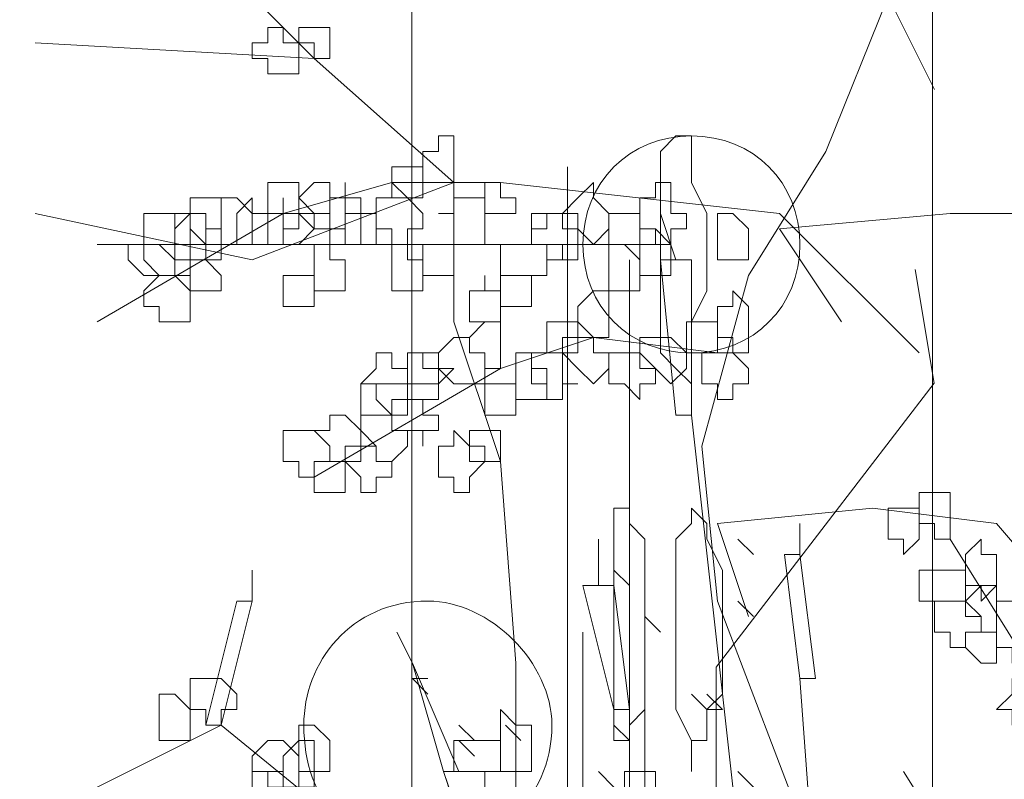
# Model space of a CAD drawing. Header units: millimetres. Extents: x 14400 to 93787, y -21104 to 39413.
# Tile 50 of 256: x 23471 to 23481, y 9763 to 9771. Entities that reach past the tile are written whole.
import ezdxf

# ---------------------------------------------------------------- set-up
doc = ezdxf.new("R2010")
doc.units = ezdxf.units.MM
doc.layers.add('_MODUS - zielen', color=66, linetype='Continuous', lineweight=9)
doc.layers.add('Hatch', color=4, linetype='Continuous', lineweight=5)

msp = doc.modelspace()

# ---------------------------------------------------------------- hatches: boundary and pattern name
at = {"layer": 'Hatch', "ltscale": 2, "true_color": 0xc7c7c7}
h = msp.add_hatch(dxfattribs=at)
h.set_pattern_fill('GRATE', color=9, scale=7, angle=90)
h.paths.add_polyline_path([(23182.90184, 9824.23322), (23670.94642, 9824.23322), (23670.94642, 9747.23322), (23182.90184, 9747.23322)])

# ---------------------------------------------------------------- linework, layer by layer
at = {"layer": '_MODUS - zielen', "transparency": 33554687}
for points in [[(23479.75102, 9761.03309), (23478.42731, 9764.50782), (23478.26185, 9766.16246), (23478.75824, 9767.98255), (23479.58555, 9769.30626), (23480.24741, 9770.9609), (23480.41287, 9774.27017)], [(23476.27629, 9761.52948), (23476.27629, 9763.84597), (23476.11082, 9765.99699), (23475.61443, 9767.48616), (23475.61443, 9768.97534), (23474.12526, 9770.29904), (23472.63609, 9771.78821), (23471.14692, 9773.11192)], [(23480.7438, 9769.96812), (23480.24741, 9770.9609), (23482.06751, 9771.12636), (23483.39121, 9770.9609), (23484.21853, 9769.80265), (23485.21131, 9768.31348)], [(23475.61443, 9768.97534), (23474.12526, 9770.29904), (23471.14692, 9770.46451)], [(23476.82616, 9769.1408), (23476.82616, 9750.1125), (23476.82616, 9750.1125)], [(23475.61443, 9768.97534), (23473.46341, 9768.14802), (23471.14692, 9768.64441)], [(23480.57834, 9767.15524), (23479.08916, 9768.64441), (23476.11082, 9768.97534), (23474.95258, 9768.97534), (23473.79433, 9768.64441), (23471.80877, 9767.48616)], [(23477.81894, 9768.64441), (23477.98441, 9768.14802), (23477.98441, 9768.14802)], [(23479.75102, 9767.48616), (23479.08916, 9768.47894), (23480.90926, 9768.64441), (23482.39843, 9768.64441), (23483.22575, 9767.48616), (23484.05307, 9765.99699)], [(23477.93092, 9768.31348), (23476.27629, 9768.31348), (23474.78711, 9768.31348), (23471.80877, 9768.31348)], [(23477.48802, 9768.14802), (23477.48802, 9750.1125), (23477.48802, 9750.1125)], [(23477.81894, 9768.14802), (23477.98441, 9766.49338), (23477.98441, 9766.49338)], [(23477.81894, 9768.14802), (23478.14987, 9768.14802), (23478.14987, 9766.49338), (23477.98441, 9766.49338)], [(23480.53748, 9768.04738), (23480.73945, 9766.83451), (23478.41521, 9763.80284), (23478.41521, 9758.34543), (23479.32461, 9757.33478), (23479.93052, 9757.33478)], [(23478.42731, 9767.15524), (23477.1036, 9767.3207), (23476.11082, 9766.98977), (23474.12526, 9765.83153)], [(23478.14987, 9766.49338), (23479.96997, 9750.1125), (23479.96997, 9750.1125)], [(23478.14987, 9766.49338), (23479.96997, 9750.1125), (23479.96997, 9750.1125)], [(23478.75824, 9764.34236), (23478.42731, 9765.33514), (23480.08194, 9765.5006), (23481.40565, 9765.33514), (23482.39843, 9764.1769), (23483.22575, 9762.68772)], [(23479.30811, 9765.33514), (23479.30811, 9765.00421), (23479.30811, 9765.00421)], [(23477.15709, 9765.16968), (23477.15709, 9764.67329), (23477.15709, 9764.67329)], [(23478.81172, 9765.00421), (23478.64626, 9765.16968), (23478.64626, 9765.16968)], [(23480.90926, 9765.16968), (23481.73658, 9763.84597), (23482.5639, 9762.68772)], [(23479.14265, 9765.00421), (23479.30811, 9763.6805), (23479.30811, 9763.6805)], [(23479.14265, 9765.00421), (23479.30811, 9765.00421), (23479.47358, 9763.6805), (23479.30811, 9763.6805)], [(23473.46341, 9764.83875), (23473.46341, 9764.50782), (23473.46341, 9764.50782)], [(23477.48802, 9764.67329), (23477.32255, 9764.83875), (23477.32255, 9764.83875)], [(23476.99163, 9764.67329), (23477.32255, 9763.34958), (23477.32255, 9763.34958)], [(23476.99163, 9764.67329), (23477.32255, 9764.67329), (23477.48802, 9763.34958), (23477.32255, 9763.34958)], [(23473.29794, 9764.50782), (23472.96702, 9763.18411), (23472.96702, 9763.18411)], [(23473.29794, 9764.50782), (23473.46341, 9764.50782), (23473.13248, 9763.18411), (23472.96702, 9763.18411)], [(23478.81172, 9764.34236), (23478.64626, 9764.50782), (23478.64626, 9764.50782)], [(23477.81894, 9764.1769), (23477.65348, 9764.34236), (23477.65348, 9764.34236)], [(23475.00606, 9764.1769), (23475.17153, 9763.84597), (23475.17153, 9763.84597), (23475.66792, 9762.68772), (23475.50246, 9762.68772)], [(23476.99163, 9764.1769), (23476.99163, 9750.1125), (23476.99163, 9750.1125)], [(23477.65348, 9764.1769), (23477.65348, 9750.1125), (23477.65348, 9750.1125)], [(23475.17153, 9763.84597), (23475.50246, 9762.68772), (23475.50246, 9762.68772)], [(23475.33699, 9763.6805), (23475.17153, 9763.6805), (23475.17153, 9763.6805)], [(23475.33699, 9763.51504), (23475.17153, 9763.6805), (23475.17153, 9763.6805)], [(23475.33699, 9763.6805), (23475.17153, 9763.6805), (23475.17153, 9763.6805)], [(23479.30811, 9763.6805), (23480.3009, 9750.1125), (23480.3009, 9750.1125)], [(23478.31533, 9763.34958), (23478.14987, 9763.51504), (23478.14987, 9763.51504)], [(23478.4808, 9763.34958), (23478.31533, 9763.51504), (23478.31533, 9763.51504)], [(23478.4808, 9763.34958), (23478.31533, 9763.51504), (23478.31533, 9763.51504)], [(23478.4808, 9763.34958), (23478.31533, 9763.51504), (23478.31533, 9763.51504)], [(23478.4808, 9763.34958), (23478.31533, 9763.34958), (23478.31533, 9763.34958)], [(23474.95258, 9761.69494), (23473.13248, 9763.18411), (23471.80877, 9762.52226)], [(23475.83338, 9763.01865), (23475.66792, 9763.18411), (23475.66792, 9763.18411)], [(23476.32977, 9763.01865), (23476.16431, 9763.18411), (23476.16431, 9763.18411)], [(23477.48802, 9763.01865), (23477.32255, 9763.18411), (23477.32255, 9763.18411)], [(23477.48802, 9763.01865), (23477.48802, 9763.18411), (23477.48802, 9763.18411)], [(23477.48802, 9763.01865), (23477.48802, 9763.18411), (23477.48802, 9763.18411)], [(23475.83338, 9762.85319), (23475.66792, 9763.01865), (23475.66792, 9763.01865)], [(23478.14987, 9762.85319), (23478.14987, 9763.01865), (23478.14987, 9763.01865)], [(23478.14987, 9762.68772), (23478.14987, 9762.85319), (23478.14987, 9762.85319)], [(23479.63904, 9750.1125), (23475.50246, 9762.68772), (23479.80451, 9750.1125)], [(23477.32255, 9762.52226), (23477.15709, 9762.68772), (23477.15709, 9762.68772)], [(23478.81172, 9762.52226), (23478.64626, 9762.68772), (23478.64626, 9762.68772)], [(23478.81172, 9762.52226), (23478.64626, 9762.68772), (23478.64626, 9762.68772)], [(23480.41287, 9762.68772), (23481.24019, 9761.36402), (23481.24019, 9761.36402)]]:
    msp.add_lwpolyline(points, dxfattribs=at)
for points in [[(23473.62887, 9770.62997), (23473.62887, 9770.46451), (23473.46341, 9770.46451), (23473.46341, 9770.46451), (23473.46341, 9770.29904), (23473.62887, 9770.29904), (23473.62887, 9770.13358), (23473.79433, 9770.13358), (23473.79433, 9770.13358), (23473.79433, 9770.13358), (23473.79433, 9770.13358), (23473.9598, 9770.13358), (23473.9598, 9770.29904), (23473.9598, 9770.46451), (23473.9598, 9770.46451), (23473.79433, 9770.46451), (23473.79433, 9770.62997), (23473.79433, 9770.62997)], [(23474.12526, 9770.62997), (23473.9598, 9770.62997), (23473.9598, 9770.62997), (23473.9598, 9770.46451), (23473.9598, 9770.46451), (23474.12526, 9770.46451), (23474.12526, 9770.29904), (23474.12526, 9770.29904), (23474.29072, 9770.29904), (23474.29072, 9770.46451), (23474.29072, 9770.46451), (23474.29072, 9770.62997), (23474.29072, 9770.62997)], [(23475.44897, 9769.30626), (23475.2835, 9769.30626), (23475.2835, 9769.1408), (23475.2835, 9769.1408), (23475.2835, 9768.97534), (23475.44897, 9768.97534), (23475.44897, 9768.97534), (23475.61443, 9768.97534), (23475.61443, 9768.97534), (23475.61443, 9768.97534), (23475.61443, 9769.1408), (23475.61443, 9769.1408), (23475.61443, 9769.30626), (23475.61443, 9769.30626), (23475.61443, 9769.47173), (23475.44897, 9769.47173)], [(23478.14987, 9769.47173), (23477.98441, 9769.47173), (23477.98441, 9769.47173), (23477.81894, 9769.30626), (23477.81894, 9769.1408), (23477.81894, 9768.97534), (23477.81894, 9768.64441), (23477.81894, 9768.47894), (23477.81894, 9768.31348), (23477.81894, 9767.98255), (23477.81894, 9767.81709), (23477.81894, 9767.48616), (23477.81894, 9767.3207), (23477.81894, 9767.15524), (23477.98441, 9766.98977), (23478.14987, 9766.82431), (23478.14987, 9766.98977), (23478.14987, 9767.15524), (23478.14987, 9767.3207), (23478.14987, 9767.48616), (23478.31533, 9767.81709), (23478.31533, 9767.98255), (23478.31533, 9768.31348), (23478.31533, 9768.47894), (23478.31533, 9768.64441), (23478.14987, 9768.97534), (23478.14987, 9769.1408), (23478.14987, 9769.30626)], [(23474.95258, 9769.1408), (23474.95258, 9769.1408), (23474.95258, 9769.1408), (23474.95258, 9768.97534), (23474.95258, 9768.97534), (23474.95258, 9768.97534), (23474.95258, 9768.80987), (23475.11804, 9768.80987), (23475.2835, 9768.80987), (23475.2835, 9768.80987), (23475.2835, 9768.97534), (23475.2835, 9768.97534), (23475.2835, 9769.1408), (23475.2835, 9769.1408), (23475.2835, 9769.1408), (23475.11804, 9769.1408)], [(23473.79433, 9768.97534), (23473.62887, 9768.97534), (23473.62887, 9768.80987), (23473.62887, 9768.64441), (23473.62887, 9768.64441), (23473.79433, 9768.64441), (23473.79433, 9768.47894), (23473.79433, 9768.47894), (23473.9598, 9768.47894), (23473.9598, 9768.64441), (23474.12526, 9768.64441), (23474.12526, 9768.64441), (23473.9598, 9768.80987), (23473.9598, 9768.97534)], [(23474.12526, 9768.97534), (23473.9598, 9768.80987), (23473.9598, 9768.64441), (23473.9598, 9768.64441), (23474.12526, 9768.64441), (23474.12526, 9768.47894), (23474.12526, 9768.47894), (23474.29072, 9768.47894), (23474.45619, 9768.47894), (23474.45619, 9768.64441), (23474.45619, 9768.64441), (23474.45619, 9768.80987), (23474.29072, 9768.80987), (23474.29072, 9768.97534)], [(23474.45619, 9768.80987), (23474.29072, 9768.80987), (23474.29072, 9768.64441), (23474.29072, 9768.64441), (23474.29072, 9768.47894), (23474.45619, 9768.47894), (23474.45619, 9768.31348), (23474.45619, 9768.31348), (23474.62165, 9768.31348), (23474.62165, 9768.47894), (23474.62165, 9768.47894), (23474.62165, 9768.64441), (23474.62165, 9768.64441), (23474.62165, 9768.80987), (23474.45619, 9768.80987), (23474.45619, 9768.97534)], [(23474.95258, 9768.97534), (23474.95258, 9768.80987), (23474.78711, 9768.80987), (23474.78711, 9768.64441), (23474.78711, 9768.64441), (23474.78711, 9768.47894), (23474.95258, 9768.47894), (23474.95258, 9768.31348), (23475.11804, 9768.31348), (23475.11804, 9768.47894), (23475.2835, 9768.47894), (23475.2835, 9768.64441), (23475.2835, 9768.64441), (23475.11804, 9768.80987)], [(23475.94536, 9768.97534), (23475.94536, 9768.97534), (23475.94536, 9768.80987), (23475.94536, 9768.64441), (23475.94536, 9768.64441), (23476.11082, 9768.64441), (23476.11082, 9768.64441), (23476.27629, 9768.64441), (23476.27629, 9768.80987), (23476.11082, 9768.80987), (23476.11082, 9768.97534), (23476.11082, 9768.97534)], [(23476.93814, 9768.80987), (23476.77268, 9768.64441), (23476.77268, 9768.64441), (23476.93814, 9768.64441), (23476.93814, 9768.47894), (23477.1036, 9768.31348), (23477.1036, 9768.31348), (23477.26907, 9768.47894), (23477.26907, 9768.64441), (23477.26907, 9768.64441), (23477.1036, 9768.80987), (23477.1036, 9768.80987), (23477.1036, 9768.97534)], [(23477.76546, 9768.80987), (23477.59999, 9768.80987), (23477.59999, 9768.64441), (23477.59999, 9768.64441), (23477.59999, 9768.47894), (23477.76546, 9768.47894), (23477.76546, 9768.31348), (23477.93092, 9768.31348), (23477.93092, 9768.31348), (23477.93092, 9768.47894), (23478.09638, 9768.47894), (23478.09638, 9768.64441), (23478.09638, 9768.64441), (23477.93092, 9768.64441), (23477.93092, 9768.80987), (23477.93092, 9768.80987), (23477.93092, 9768.97534), (23477.76546, 9768.97534)], [(23472.96702, 9768.80987), (23472.80155, 9768.80987), (23472.80155, 9768.64441), (23472.80155, 9768.64441), (23472.80155, 9768.47894), (23472.96702, 9768.31348), (23472.96702, 9768.31348), (23473.13248, 9768.31348), (23473.13248, 9768.47894), (23473.13248, 9768.64441), (23473.13248, 9768.64441), (23473.13248, 9768.80987)], [(23473.29794, 9768.80987), (23473.13248, 9768.80987), (23473.13248, 9768.64441), (23473.13248, 9768.64441), (23473.13248, 9768.47894), (23473.13248, 9768.31348), (23473.29794, 9768.31348), (23473.29794, 9768.31348), (23473.46341, 9768.31348), (23473.46341, 9768.47894), (23473.46341, 9768.64441), (23473.46341, 9768.64441)], [(23473.29794, 9768.64441), (23473.29794, 9768.64441), (23473.29794, 9768.64441), (23473.29794, 9768.47894), (23473.29794, 9768.47894), (23473.29794, 9768.31348), (23473.46341, 9768.31348), (23473.46341, 9768.31348), (23473.62887, 9768.31348), (23473.62887, 9768.31348), (23473.62887, 9768.47894), (23473.62887, 9768.64441), (23473.62887, 9768.64441), (23473.46341, 9768.64441), (23473.46341, 9768.64441), (23473.46341, 9768.80987)], [(23473.79433, 9768.64441), (23473.62887, 9768.64441), (23473.62887, 9768.64441), (23473.62887, 9768.47894), (23473.62887, 9768.31348), (23473.79433, 9768.31348), (23473.79433, 9768.31348), (23473.79433, 9768.31348), (23473.9598, 9768.31348), (23473.9598, 9768.31348), (23474.12526, 9768.47894), (23473.9598, 9768.64441), (23473.9598, 9768.64441), (23473.79433, 9768.64441), (23473.79433, 9768.80987)], [(23475.61443, 9768.80987), (23475.61443, 9768.64441), (23475.44897, 9768.64441), (23475.44897, 9768.64441), (23475.61443, 9768.64441), (23475.61443, 9768.47894), (23475.61443, 9768.31348), (23475.61443, 9768.31348), (23475.7799, 9768.31348), (23475.94536, 9768.31348), (23475.94536, 9768.47894), (23475.94536, 9768.64441), (23475.94536, 9768.64441), (23475.94536, 9768.80987), (23475.7799, 9768.80987)], [(23472.47063, 9768.64441), (23472.47063, 9768.64441), (23472.30516, 9768.64441), (23472.30516, 9768.47894), (23472.30516, 9768.31348), (23472.47063, 9768.31348), (23472.63609, 9768.14802), (23472.63609, 9768.14802), (23472.63609, 9768.31348), (23472.80155, 9768.31348), (23472.80155, 9768.31348), (23472.80155, 9768.47894), (23472.80155, 9768.64441), (23472.63609, 9768.64441), (23472.63609, 9768.64441)], [(23472.63609, 9768.64441), (23472.63609, 9768.64441), (23472.63609, 9768.47894), (23472.63609, 9768.31348), (23472.63609, 9768.31348), (23472.63609, 9768.14802), (23472.63609, 9768.14802), (23472.80155, 9768.14802), (23472.96702, 9768.14802), (23472.96702, 9768.31348), (23472.96702, 9768.31348), (23472.96702, 9768.31348), (23472.96702, 9768.31348), (23472.96702, 9768.47894), (23472.96702, 9768.64441), (23472.80155, 9768.64441)], [(23472.80155, 9768.64441), (23472.63609, 9768.47894), (23472.63609, 9768.31348), (23472.63609, 9768.31348), (23472.80155, 9768.31348), (23472.80155, 9768.14802), (23472.96702, 9768.14802), (23472.96702, 9768.14802), (23473.13248, 9768.14802), (23473.13248, 9768.31348), (23473.13248, 9768.31348), (23473.13248, 9768.47894), (23472.96702, 9768.47894), (23472.96702, 9768.64441), (23472.96702, 9768.64441)], [(23473.9598, 9768.64441), (23473.9598, 9768.64441), (23473.79433, 9768.64441), (23473.79433, 9768.47894), (23473.79433, 9768.31348), (23473.9598, 9768.31348), (23473.9598, 9768.31348), (23474.12526, 9768.31348), (23474.12526, 9768.14802), (23474.12526, 9768.14802), (23474.12526, 9768.31348), (23474.29072, 9768.31348), (23474.29072, 9768.31348), (23474.29072, 9768.47894), (23474.29072, 9768.64441), (23474.12526, 9768.64441), (23474.12526, 9768.64441), (23474.12526, 9768.64441)], [(23474.62165, 9768.64441), (23474.45619, 9768.64441), (23474.45619, 9768.64441), (23474.45619, 9768.47894), (23474.45619, 9768.31348), (23474.45619, 9768.31348), (23474.62165, 9768.31348), (23474.62165, 9768.31348), (23474.78711, 9768.31348), (23474.78711, 9768.31348), (23474.78711, 9768.47894), (23474.78711, 9768.64441)], [(23476.60721, 9768.64441), (23476.60721, 9768.47894), (23476.44175, 9768.47894), (23476.44175, 9768.31348), (23476.60721, 9768.31348), (23476.60721, 9768.14802), (23476.77268, 9768.14802), (23476.77268, 9768.14802), (23476.93814, 9768.14802), (23476.93814, 9768.31348), (23476.93814, 9768.31348), (23476.93814, 9768.47894), (23476.77268, 9768.47894), (23476.77268, 9768.64441), (23476.77268, 9768.64441)], [(23476.60721, 9768.64441), (23476.44175, 9768.64441), (23476.44175, 9768.47894), (23476.44175, 9768.31348), (23476.60721, 9768.31348), (23476.77268, 9768.31348), (23476.77268, 9768.14802), (23476.77268, 9768.31348), (23476.93814, 9768.31348), (23476.93814, 9768.31348), (23476.93814, 9768.47894), (23476.77268, 9768.47894), (23476.77268, 9768.64441), (23476.77268, 9768.64441)], [(23477.43453, 9768.64441), (23477.26907, 9768.64441), (23477.26907, 9768.64441), (23477.26907, 9768.47894), (23477.26907, 9768.31348), (23477.26907, 9768.31348), (23477.43453, 9768.31348), (23477.59999, 9768.14802), (23477.59999, 9768.31348), (23477.59999, 9768.31348), (23477.59999, 9768.31348), (23477.59999, 9768.47894), (23477.59999, 9768.64441), (23477.59999, 9768.64441), (23477.59999, 9768.64441)], [(23478.59277, 9768.64441), (23478.42731, 9768.64441), (23478.42731, 9768.47894), (23478.42731, 9768.31348), (23478.42731, 9768.31348), (23478.42731, 9768.14802), (23478.59277, 9768.14802), (23478.59277, 9768.14802), (23478.75824, 9768.14802), (23478.75824, 9768.31348), (23478.75824, 9768.31348), (23478.75824, 9768.47894)], [(23477.59999, 9768.47894), (23477.59999, 9768.31348), (23477.59999, 9768.31348), (23477.59999, 9768.31348), (23477.59999, 9768.14802), (23477.59999, 9767.98255), (23477.59999, 9767.98255), (23477.76546, 9767.98255), (23477.93092, 9767.98255), (23477.93092, 9767.98255), (23477.93092, 9767.98255), (23477.93092, 9768.14802), (23477.93092, 9768.31348), (23477.93092, 9768.31348), (23477.76546, 9768.47894)], [(23472.30516, 9768.31348), (23472.30516, 9768.31348), (23472.1397, 9768.31348), (23472.1397, 9768.14802), (23472.30516, 9767.98255), (23472.30516, 9767.98255), (23472.30516, 9767.98255), (23472.47063, 9767.98255), (23472.63609, 9767.98255), (23472.63609, 9767.98255), (23472.63609, 9768.14802), (23472.63609, 9768.31348), (23472.47063, 9768.31348)], [(23472.47063, 9768.31348), (23472.47063, 9768.31348), (23472.30516, 9768.31348), (23472.30516, 9768.14802), (23472.47063, 9767.98255), (23472.47063, 9767.98255), (23472.63609, 9767.98255), (23472.63609, 9767.98255), (23472.80155, 9767.98255), (23472.80155, 9767.98255), (23472.80155, 9768.14802), (23472.80155, 9768.31348), (23472.63609, 9768.31348), (23472.63609, 9768.31348)], [(23474.12526, 9768.31348), (23474.12526, 9768.14802), (23474.12526, 9768.14802), (23474.12526, 9767.98255), (23474.12526, 9767.98255), (23474.12526, 9767.81709), (23474.12526, 9767.81709), (23474.29072, 9767.81709), (23474.45619, 9767.81709), (23474.45619, 9767.81709), (23474.45619, 9767.81709), (23474.45619, 9767.98255), (23474.45619, 9767.98255), (23474.45619, 9768.14802), (23474.29072, 9768.14802), (23474.29072, 9768.31348)], [(23474.95258, 9768.14802), (23474.95258, 9768.14802), (23474.95258, 9767.98255), (23474.95258, 9767.98255), (23474.95258, 9767.81709), (23474.95258, 9767.81709), (23474.95258, 9767.81709), (23475.11804, 9767.81709), (23475.2835, 9767.81709), (23475.2835, 9767.81709), (23475.2835, 9767.98255), (23475.2835, 9767.98255), (23475.2835, 9768.14802), (23475.11804, 9768.14802), (23475.11804, 9768.31348), (23474.95258, 9768.31348)], [(23475.2835, 9768.31348), (23475.2835, 9768.31348), (23475.2835, 9768.31348), (23475.2835, 9768.14802), (23475.2835, 9767.98255), (23475.2835, 9767.98255), (23475.2835, 9767.98255), (23475.44897, 9767.98255), (23475.61443, 9767.98255), (23475.61443, 9767.98255), (23475.61443, 9768.14802), (23475.61443, 9768.31348), (23475.61443, 9768.31348), (23475.61443, 9768.31348), (23475.44897, 9768.31348)], [(23476.27629, 9768.31348), (23476.11082, 9768.31348), (23476.11082, 9768.31348), (23476.11082, 9768.14802), (23476.11082, 9767.98255), (23476.27629, 9767.98255), (23476.27629, 9767.98255), (23476.44175, 9767.98255), (23476.44175, 9767.98255), (23476.44175, 9767.98255), (23476.60721, 9767.98255), (23476.60721, 9768.14802), (23476.60721, 9768.31348), (23476.44175, 9768.31348), (23476.44175, 9768.31348), (23476.44175, 9768.31348)], [(23477.26907, 9768.31348), (23477.26907, 9768.31348), (23477.26907, 9768.14802), (23477.26907, 9767.98255), (23477.26907, 9767.98255), (23477.26907, 9767.81709), (23477.26907, 9767.81709), (23477.43453, 9767.81709), (23477.59999, 9767.81709), (23477.59999, 9767.98255), (23477.59999, 9767.98255), (23477.59999, 9768.14802), (23477.43453, 9768.31348)], [(23472.96702, 9768.14802), (23472.80155, 9768.14802), (23472.80155, 9767.98255), (23472.80155, 9767.98255), (23472.80155, 9767.81709), (23472.80155, 9767.81709), (23472.96702, 9767.81709), (23472.96702, 9767.81709), (23473.13248, 9767.81709), (23473.13248, 9767.81709), (23473.13248, 9767.98255), (23473.13248, 9767.98255)], [(23472.47063, 9767.98255), (23472.30516, 9767.81709), (23472.30516, 9767.81709), (23472.30516, 9767.65163), (23472.47063, 9767.65163), (23472.47063, 9767.48616), (23472.63609, 9767.48616), (23472.63609, 9767.48616), (23472.80155, 9767.48616), (23472.80155, 9767.65163), (23472.80155, 9767.81709), (23472.80155, 9767.81709), (23472.63609, 9767.98255), (23472.63609, 9767.98255)], [(23473.79433, 9767.98255), (23473.79433, 9767.98255), (23473.79433, 9767.98255), (23473.79433, 9767.81709), (23473.79433, 9767.81709), (23473.79433, 9767.65163), (23473.79433, 9767.65163), (23473.9598, 9767.65163), (23474.12526, 9767.65163), (23474.12526, 9767.81709), (23474.12526, 9767.81709), (23474.12526, 9767.98255), (23473.9598, 9767.98255)], [(23475.94536, 9767.81709), (23475.7799, 9767.81709), (23475.7799, 9767.81709), (23475.7799, 9767.65163), (23475.7799, 9767.48616), (23475.94536, 9767.48616), (23475.94536, 9767.48616), (23475.94536, 9767.48616), (23476.11082, 9767.48616), (23476.11082, 9767.48616), (23476.11082, 9767.65163), (23476.11082, 9767.81709), (23476.11082, 9767.81709), (23475.94536, 9767.81709), (23475.94536, 9767.98255), (23475.94536, 9767.98255)], [(23476.11082, 9767.98255), (23476.11082, 9767.98255), (23476.11082, 9767.81709), (23476.11082, 9767.81709), (23476.11082, 9767.81709), (23476.11082, 9767.65163), (23476.27629, 9767.65163), (23476.44175, 9767.65163), (23476.44175, 9767.81709), (23476.44175, 9767.81709), (23476.44175, 9767.98255), (23476.44175, 9767.98255), (23476.44175, 9767.98255), (23476.27629, 9767.98255)], [(23477.1036, 9767.81709), (23476.93814, 9767.65163), (23476.93814, 9767.48616), (23476.93814, 9767.48616), (23477.1036, 9767.3207), (23477.1036, 9767.3207), (23477.26907, 9767.3207), (23477.26907, 9767.3207), (23477.26907, 9767.48616), (23477.26907, 9767.48616), (23477.26907, 9767.65163), (23477.26907, 9767.81709)], [(23478.59277, 9767.81709), (23478.59277, 9767.65163), (23478.42731, 9767.65163), (23478.42731, 9767.48616), (23478.42731, 9767.48616), (23478.42731, 9767.3207), (23478.59277, 9767.3207), (23478.59277, 9767.15524), (23478.75824, 9767.15524), (23478.75824, 9767.3207), (23478.75824, 9767.3207), (23478.75824, 9767.48616), (23478.75824, 9767.48616), (23478.75824, 9767.65163)], [(23475.94536, 9767.48616), (23475.94536, 9767.48616), (23475.7799, 9767.3207), (23475.7799, 9767.15524), (23475.94536, 9767.15524), (23475.94536, 9767.15524), (23475.94536, 9766.98977), (23476.11082, 9766.98977), (23476.11082, 9767.15524), (23476.11082, 9767.15524), (23476.11082, 9767.15524), (23476.11082, 9767.3207), (23476.11082, 9767.48616), (23476.11082, 9767.48616)], [(23476.77268, 9767.48616), (23476.60721, 9767.48616), (23476.60721, 9767.48616), (23476.60721, 9767.3207), (23476.60721, 9767.15524), (23476.77268, 9767.15524), (23476.77268, 9767.15524), (23476.93814, 9767.15524), (23476.93814, 9767.15524), (23476.93814, 9767.3207), (23476.93814, 9767.48616), (23476.93814, 9767.48616)], [(23478.26185, 9767.48616), (23478.09638, 9767.48616), (23478.09638, 9767.48616), (23478.09638, 9767.3207), (23478.09638, 9767.15524), (23478.09638, 9767.15524), (23478.26185, 9767.15524), (23478.26185, 9767.15524), (23478.42731, 9767.15524), (23478.42731, 9767.15524), (23478.42731, 9767.3207), (23478.42731, 9767.48616)], [(23475.61443, 9767.3207), (23475.44897, 9767.15524), (23475.44897, 9767.15524), (23475.44897, 9766.98977), (23475.61443, 9766.82431), (23475.61443, 9766.82431), (23475.7799, 9766.82431), (23475.94536, 9766.82431), (23475.94536, 9766.98977), (23475.94536, 9767.15524), (23475.94536, 9767.15524), (23475.7799, 9767.15524), (23475.7799, 9767.3207)], [(23476.93814, 9767.3207), (23476.77268, 9767.3207), (23476.77268, 9767.15524), (23476.77268, 9767.15524), (23476.93814, 9766.98977), (23477.1036, 9766.82431), (23477.1036, 9766.82431), (23477.26907, 9766.98977), (23477.26907, 9767.15524), (23477.26907, 9767.15524), (23477.1036, 9767.15524), (23477.1036, 9767.3207), (23477.1036, 9767.3207)], [(23477.76546, 9767.3207), (23477.59999, 9767.3207), (23477.59999, 9767.15524), (23477.59999, 9767.15524), (23477.76546, 9766.98977), (23477.93092, 9766.82431), (23477.93092, 9766.82431), (23478.09638, 9766.98977), (23478.09638, 9767.15524), (23478.09638, 9767.15524), (23477.93092, 9767.3207), (23477.93092, 9767.3207)], [(23474.78711, 9767.15524), (23474.78711, 9766.98977), (23474.62165, 9766.82431), (23474.62165, 9766.82431), (23474.78711, 9766.82431), (23474.78711, 9766.65885), (23474.95258, 9766.49338), (23474.95258, 9766.49338), (23474.95258, 9766.65885), (23475.11804, 9766.65885), (23475.11804, 9766.82431), (23475.11804, 9766.82431), (23475.11804, 9766.98977), (23474.95258, 9766.98977), (23474.95258, 9767.15524)], [(23475.2835, 9767.15524), (23475.11804, 9767.15524), (23475.11804, 9767.15524), (23475.11804, 9766.98977), (23475.11804, 9766.82431), (23475.2835, 9766.82431), (23475.2835, 9766.82431), (23475.44897, 9766.82431), (23475.44897, 9766.82431), (23475.61443, 9766.98977), (23475.44897, 9766.98977), (23475.44897, 9767.15524), (23475.44897, 9767.15524)], [(23475.2835, 9767.15524), (23475.11804, 9767.15524), (23475.11804, 9766.98977), (23475.11804, 9766.82431), (23475.11804, 9766.82431), (23475.11804, 9766.65885), (23475.2835, 9766.65885), (23475.2835, 9766.49338), (23475.2835, 9766.65885), (23475.44897, 9766.65885), (23475.44897, 9766.82431), (23475.44897, 9766.82431), (23475.44897, 9766.98977), (23475.2835, 9766.98977)], [(23476.44175, 9767.15524), (23476.27629, 9767.15524), (23476.27629, 9766.98977), (23476.27629, 9766.82431), (23476.27629, 9766.82431), (23476.27629, 9766.65885), (23476.44175, 9766.65885), (23476.44175, 9766.65885), (23476.60721, 9766.65885), (23476.60721, 9766.82431), (23476.60721, 9766.82431), (23476.60721, 9766.98977), (23476.44175, 9766.98977)], [(23476.60721, 9767.15524), (23476.44175, 9767.15524), (23476.44175, 9767.15524), (23476.44175, 9766.98977), (23476.44175, 9766.82431), (23476.44175, 9766.82431), (23476.60721, 9766.82431), (23476.60721, 9766.65885), (23476.77268, 9766.65885), (23476.77268, 9766.82431), (23476.77268, 9766.82431), (23476.93814, 9766.82431), (23476.77268, 9766.82431), (23476.77268, 9766.98977), (23476.77268, 9767.15524), (23476.77268, 9767.15524), (23476.77268, 9767.15524)], [(23477.43453, 9767.15524), (23477.26907, 9767.15524), (23477.26907, 9766.98977), (23477.26907, 9766.82431), (23477.43453, 9766.82431), (23477.59999, 9766.65885), (23477.59999, 9766.82431), (23477.76546, 9766.82431), (23477.76546, 9766.98977), (23477.59999, 9766.98977), (23477.59999, 9767.15524), (23477.59999, 9767.15524)], [(23478.42731, 9767.15524), (23478.42731, 9767.15524), (23478.26185, 9767.15524), (23478.26185, 9766.98977), (23478.26185, 9766.82431), (23478.26185, 9766.82431), (23478.42731, 9766.82431), (23478.42731, 9766.65885), (23478.59277, 9766.65885), (23478.59277, 9766.65885), (23478.59277, 9766.82431), (23478.75824, 9766.82431), (23478.75824, 9766.82431), (23478.75824, 9766.98977), (23478.59277, 9767.15524), (23478.59277, 9767.15524), (23478.59277, 9767.15524)], [(23474.78711, 9766.82431), (23474.62165, 9766.82431), (23474.62165, 9766.65885), (23474.62165, 9766.49338), (23474.78711, 9766.49338), (23474.78711, 9766.49338), (23474.95258, 9766.49338), (23474.95258, 9766.49338), (23475.11804, 9766.49338), (23475.11804, 9766.49338), (23475.11804, 9766.65885), (23475.11804, 9766.82431), (23474.95258, 9766.82431), (23474.95258, 9766.82431), (23474.95258, 9766.82431)], [(23475.94536, 9766.82431), (23475.94536, 9766.82431), (23475.94536, 9766.65885), (23475.94536, 9766.49338), (23475.94536, 9766.49338), (23475.94536, 9766.49338), (23476.11082, 9766.49338), (23476.11082, 9766.49338), (23476.27629, 9766.49338), (23476.27629, 9766.49338), (23476.27629, 9766.65885), (23476.27629, 9766.82431), (23476.11082, 9766.82431), (23476.11082, 9766.82431), (23476.11082, 9766.82431)], [(23475.11804, 9766.65885), (23475.11804, 9766.49338), (23474.95258, 9766.49338), (23474.95258, 9766.49338), (23474.95258, 9766.32792), (23475.11804, 9766.32792), (23475.11804, 9766.32792), (23475.2835, 9766.32792), (23475.2835, 9766.16246), (23475.2835, 9766.32792), (23475.44897, 9766.32792), (23475.44897, 9766.32792), (23475.44897, 9766.49338), (23475.44897, 9766.49338), (23475.2835, 9766.49338), (23475.2835, 9766.65885), (23475.2835, 9766.65885)], [(23474.29072, 9766.49338), (23474.29072, 9766.32792), (23474.12526, 9766.32792), (23474.12526, 9766.32792), (23474.29072, 9766.16246), (23474.29072, 9765.99699), (23474.45619, 9765.99699), (23474.45619, 9765.99699), (23474.62165, 9765.99699), (23474.62165, 9766.16246), (23474.62165, 9766.32792), (23474.62165, 9766.32792), (23474.45619, 9766.49338), (23474.45619, 9766.49338)], [(23474.78711, 9766.49338), (23474.62165, 9766.49338), (23474.62165, 9766.32792), (23474.62165, 9766.32792), (23474.62165, 9766.16246), (23474.78711, 9766.16246), (23474.78711, 9765.99699), (23474.95258, 9765.99699), (23474.95258, 9765.99699), (23475.11804, 9766.16246), (23475.11804, 9766.32792), (23475.11804, 9766.32792), (23474.95258, 9766.32792), (23474.95258, 9766.49338), (23474.95258, 9766.49338)], [(23473.9598, 9766.32792), (23473.9598, 9766.32792), (23473.79433, 9766.32792), (23473.79433, 9766.16246), (23473.79433, 9765.99699), (23473.79433, 9765.99699), (23473.9598, 9765.99699), (23473.9598, 9765.83153), (23474.12526, 9765.83153), (23474.12526, 9765.83153), (23474.12526, 9765.99699), (23474.29072, 9765.99699), (23474.29072, 9765.99699), (23474.29072, 9766.16246), (23474.12526, 9766.32792), (23474.12526, 9766.32792), (23474.12526, 9766.32792)], [(23474.62165, 9766.16246), (23474.45619, 9766.16246), (23474.45619, 9765.99699), (23474.45619, 9765.99699), (23474.62165, 9765.83153), (23474.62165, 9765.66607), (23474.62165, 9765.66607), (23474.78711, 9765.66607), (23474.78711, 9765.83153), (23474.95258, 9765.83153), (23474.95258, 9765.99699), (23474.95258, 9765.99699), (23474.78711, 9765.99699), (23474.78711, 9766.16246), (23474.62165, 9766.32792), (23474.62165, 9766.32792)], [(23475.61443, 9766.32792), (23475.61443, 9766.16246), (23475.44897, 9766.16246), (23475.44897, 9765.99699), (23475.44897, 9765.99699), (23475.44897, 9765.83153), (23475.61443, 9765.83153), (23475.61443, 9765.66607), (23475.7799, 9765.66607), (23475.7799, 9765.83153), (23475.94536, 9765.99699), (23475.94536, 9765.99699), (23475.7799, 9765.99699), (23475.7799, 9766.16246)], [(23475.94536, 9766.32792), (23475.7799, 9766.32792), (23475.7799, 9766.32792), (23475.7799, 9766.16246), (23475.94536, 9766.16246), (23475.94536, 9765.99699), (23475.94536, 9765.99699), (23475.94536, 9765.99699), (23476.11082, 9765.99699), (23476.11082, 9765.99699), (23476.11082, 9766.16246), (23476.11082, 9766.32792), (23476.11082, 9766.32792)], [(23474.29072, 9765.99699), (23474.12526, 9765.99699), (23474.12526, 9765.99699), (23474.12526, 9765.83153), (23474.12526, 9765.66607), (23474.12526, 9765.66607), (23474.29072, 9765.66607), (23474.45619, 9765.66607), (23474.45619, 9765.66607), (23474.45619, 9765.66607), (23474.45619, 9765.83153), (23474.45619, 9765.99699), (23474.45619, 9765.99699), (23474.45619, 9765.99699)], [(23480.7438, 9765.66607), (23480.57834, 9765.66607), (23480.57834, 9765.5006), (23480.57834, 9765.33514), (23480.57834, 9765.33514), (23480.7438, 9765.33514), (23480.7438, 9765.16968), (23480.90926, 9765.16968), (23480.90926, 9765.16968), (23480.90926, 9765.33514), (23480.90926, 9765.33514), (23480.90926, 9765.5006), (23480.90926, 9765.66607), (23480.90926, 9765.66607)], [(23477.48802, 9765.5006), (23477.32255, 9765.5006), (23477.32255, 9765.33514), (23477.32255, 9765.16968), (23477.32255, 9765.00421), (23477.32255, 9764.83875), (23477.32255, 9764.50782), (23477.32255, 9764.1769), (23477.32255, 9764.01143), (23477.32255, 9763.84597), (23477.32255, 9763.51504), (23477.32255, 9763.34958), (23477.32255, 9763.18411), (23477.32255, 9763.01865), (23477.48802, 9763.01865), (23477.48802, 9763.01865), (23477.48802, 9763.01865), (23477.48802, 9763.18411), (23477.65348, 9763.34958), (23477.65348, 9763.51504), (23477.65348, 9763.84597), (23477.65348, 9764.01143), (23477.65348, 9764.1769), (23477.65348, 9764.50782), (23477.65348, 9764.83875), (23477.65348, 9765.00421), (23477.65348, 9765.16968), (23477.48802, 9765.33514)], [(23478.14987, 9765.5006), (23478.14987, 9765.5006), (23478.14987, 9765.33514), (23478.14987, 9765.33514), (23477.98441, 9765.16968), (23477.98441, 9764.83875), (23477.98441, 9764.67329), (23477.98441, 9764.50782), (23477.98441, 9764.1769), (23477.98441, 9763.84597), (23477.98441, 9763.6805), (23477.98441, 9763.51504), (23477.98441, 9763.34958), (23478.14987, 9763.01865), (23478.14987, 9763.01865), (23478.14987, 9762.85319), (23478.14987, 9763.01865), (23478.31533, 9763.01865), (23478.31533, 9763.01865), (23478.31533, 9763.34958), (23478.4808, 9763.51504), (23478.4808, 9763.6805), (23478.4808, 9763.84597), (23478.4808, 9764.1769), (23478.4808, 9764.50782), (23478.4808, 9764.67329), (23478.4808, 9764.83875), (23478.31533, 9765.16968), (23478.31533, 9765.33514), (23478.31533, 9765.33514)], [(23480.24741, 9765.5006), (23480.24741, 9765.33514), (23480.24741, 9765.33514), (23480.24741, 9765.33514), (23480.24741, 9765.16968), (23480.24741, 9765.16968), (23480.24741, 9765.16968), (23480.41287, 9765.16968), (23480.41287, 9765.00421), (23480.57834, 9765.16968), (23480.57834, 9765.16968), (23480.57834, 9765.16968), (23480.57834, 9765.33514), (23480.57834, 9765.33514), (23480.57834, 9765.5006), (23480.41287, 9765.5006)], [(23481.24019, 9765.16968), (23481.07473, 9765.00421), (23481.07473, 9764.83875), (23481.07473, 9764.83875), (23481.07473, 9764.67329), (23481.24019, 9764.67329), (23481.24019, 9764.50782), (23481.24019, 9764.50782), (23481.40565, 9764.67329), (23481.40565, 9764.83875), (23481.40565, 9764.83875), (23481.40565, 9765.00421), (23481.24019, 9765.00421)], [(23480.7438, 9764.83875), (23480.57834, 9764.83875), (23480.57834, 9764.67329), (23480.57834, 9764.50782), (23480.7438, 9764.50782), (23480.7438, 9764.50782), (23480.90926, 9764.50782), (23480.90926, 9764.50782), (23481.07473, 9764.50782), (23481.07473, 9764.50782), (23481.07473, 9764.67329), (23481.07473, 9764.83875), (23480.90926, 9764.83875), (23480.90926, 9764.83875), (23480.90926, 9764.83875)], [(23481.24019, 9764.67329), (23481.07473, 9764.50782), (23481.07473, 9764.50782), (23481.24019, 9764.34236), (23481.24019, 9764.1769), (23481.24019, 9764.1769), (23481.40565, 9764.1769), (23481.40565, 9764.1769), (23481.40565, 9764.34236), (23481.40565, 9764.50782), (23481.40565, 9764.50782), (23481.40565, 9764.67329)], [(23480.90926, 9764.50782), (23480.90926, 9764.50782), (23480.7438, 9764.50782), (23480.7438, 9764.34236), (23480.7438, 9764.1769), (23480.7438, 9764.1769), (23480.90926, 9764.1769), (23480.90926, 9764.01143), (23480.90926, 9764.01143), (23481.07473, 9764.01143), (23481.07473, 9764.1769), (23481.24019, 9764.1769), (23481.24019, 9764.1769), (23481.24019, 9764.34236), (23481.07473, 9764.34236), (23481.07473, 9764.50782)], [(23481.57112, 9764.50782), (23481.40565, 9764.50782), (23481.40565, 9764.34236), (23481.40565, 9764.1769), (23481.40565, 9764.1769), (23481.40565, 9764.01143), (23481.57112, 9764.01143), (23481.57112, 9763.84597), (23481.73658, 9763.84597), (23481.73658, 9764.01143), (23481.73658, 9764.1769), (23481.90204, 9764.1769), (23481.73658, 9764.1769), (23481.73658, 9764.34236), (23481.73658, 9764.50782)], [(23481.24019, 9764.1769), (23481.24019, 9764.1769), (23481.07473, 9764.1769), (23481.07473, 9764.01143), (23481.24019, 9763.84597), (23481.24019, 9763.84597), (23481.24019, 9763.84597), (23481.40565, 9763.84597), (23481.40565, 9763.84597), (23481.40565, 9763.84597), (23481.40565, 9764.01143), (23481.40565, 9764.1769), (23481.40565, 9764.1769), (23481.40565, 9764.1769)], [(23472.96702, 9763.6805), (23472.96702, 9763.6805), (23472.80155, 9763.6805), (23472.80155, 9763.51504), (23472.80155, 9763.34958), (23472.96702, 9763.34958), (23472.96702, 9763.18411), (23472.96702, 9763.18411), (23473.13248, 9763.18411), (23473.13248, 9763.34958), (23473.29794, 9763.34958), (23473.29794, 9763.34958), (23473.29794, 9763.51504), (23473.13248, 9763.6805)], [(23481.57112, 9763.6805), (23481.57112, 9763.51504), (23481.40565, 9763.34958), (23481.57112, 9763.34958), (23481.57112, 9763.18411), (23481.73658, 9763.18411), (23481.73658, 9763.01865), (23481.73658, 9763.01865), (23481.90204, 9763.18411), (23481.90204, 9763.34958), (23481.90204, 9763.34958), (23481.90204, 9763.51504), (23481.73658, 9763.51504), (23481.73658, 9763.6805), (23481.73658, 9763.6805)], [(23472.63609, 9763.51504), (23472.47063, 9763.51504), (23472.47063, 9763.34958), (23472.47063, 9763.34958), (23472.47063, 9763.18411), (23472.47063, 9763.01865), (23472.63609, 9763.01865), (23472.63609, 9763.01865), (23472.80155, 9763.01865), (23472.80155, 9763.18411), (23472.80155, 9763.34958), (23472.80155, 9763.34958)], [(23476.11082, 9763.18411), (23476.11082, 9763.18411), (23476.11082, 9763.01865), (23476.11082, 9763.01865), (23476.11082, 9762.85319), (23476.11082, 9762.85319), (23476.11082, 9762.68772), (23476.27629, 9762.68772), (23476.44175, 9762.68772), (23476.44175, 9762.85319), (23476.44175, 9763.01865), (23476.44175, 9763.01865), (23476.44175, 9763.18411), (23476.27629, 9763.18411), (23476.11082, 9763.34958)], [(23474.12526, 9763.18411), (23473.9598, 9763.18411), (23473.9598, 9763.01865), (23473.9598, 9763.01865), (23473.9598, 9762.85319), (23473.9598, 9762.68772), (23474.12526, 9762.68772), (23474.12526, 9762.68772), (23474.29072, 9762.68772), (23474.29072, 9762.85319), (23474.29072, 9763.01865), (23474.29072, 9763.01865)], [(23473.62887, 9763.01865), (23473.46341, 9762.85319), (23473.46341, 9762.68772), (23473.46341, 9762.68772), (23473.62887, 9762.68772), (23473.62887, 9762.52226), (23473.79433, 9762.52226), (23473.79433, 9762.52226), (23473.9598, 9762.52226), (23473.9598, 9762.68772), (23473.9598, 9762.68772), (23473.9598, 9762.85319), (23473.79433, 9763.01865), (23473.79433, 9763.01865)], [(23473.79433, 9762.85319), (23473.79433, 9762.68772), (23473.79433, 9762.68772), (23473.79433, 9762.52226), (23473.9598, 9762.52226), (23473.9598, 9762.52226), (23474.12526, 9762.52226), (23474.12526, 9762.52226), (23474.12526, 9762.52226), (23474.12526, 9762.68772), (23474.12526, 9762.68772), (23474.12526, 9762.85319), (23474.12526, 9762.85319), (23474.12526, 9763.01865), (23473.9598, 9763.01865)], [(23475.7799, 9763.01865), (23475.7799, 9763.01865), (23475.61443, 9763.01865), (23475.61443, 9762.85319), (23475.61443, 9762.68772), (23475.7799, 9762.68772), (23475.7799, 9762.68772), (23475.94536, 9762.68772), (23475.94536, 9762.52226), (23475.94536, 9762.52226), (23475.94536, 9762.68772), (23476.11082, 9762.68772), (23476.11082, 9762.68772), (23476.11082, 9762.85319), (23476.11082, 9763.01865), (23475.94536, 9763.01865), (23475.94536, 9763.01865), (23475.94536, 9763.01865)], [(23473.46341, 9762.68772), (23473.46341, 9762.68772), (23473.46341, 9762.52226), (23473.46341, 9762.52226), (23473.46341, 9762.52226), (23473.46341, 9762.3568), (23473.62887, 9762.3568), (23473.79433, 9762.3568), (23473.79433, 9762.3568), (23473.79433, 9762.52226), (23473.79433, 9762.52226), (23473.79433, 9762.68772), (23473.79433, 9762.68772), (23473.62887, 9762.68772)], [(23477.59999, 9762.68772), (23477.43453, 9762.68772), (23477.43453, 9762.52226), (23477.43453, 9762.52226), (23477.43453, 9762.3568), (23477.59999, 9762.19133), (23477.59999, 9762.19133), (23477.76546, 9762.19133), (23477.76546, 9762.3568), (23477.76546, 9762.52226), (23477.76546, 9762.52226), (23477.76546, 9762.68772)]]:
    msp.add_lwpolyline(points, close=True, dxfattribs=at)
for points in [[(23479.30811, 9768.31348), (23479.30811, 9768.97534), (23478.81172, 9769.47173), (23478.14987, 9769.47173), (23478.14987, 9769.47173), (23477.48802, 9769.47173), (23476.99163, 9768.97534), (23476.99163, 9768.31348), (23476.99163, 9768.31348), (23476.99163, 9767.65163), (23477.48802, 9767.15524), (23478.14987, 9767.15524), (23478.14987, 9767.15524), (23478.81172, 9767.15524), (23479.30811, 9767.65163), (23479.30811, 9768.31348)], [(23476.6607, 9763.18411), (23476.6607, 9763.84597), (23475.99885, 9764.50782), (23475.33699, 9764.50782), (23475.33699, 9764.50782), (23474.50967, 9764.50782), (23474.01328, 9763.84597), (23474.01328, 9763.18411), (23474.01328, 9763.18411), (23474.01328, 9762.3568), (23474.50967, 9761.86041), (23475.33699, 9761.86041), (23475.33699, 9761.86041), (23475.99885, 9761.86041), (23476.6607, 9762.3568), (23476.6607, 9763.18411)]]:
    msp.add_open_spline(points, degree=3, knots=[0, 0, 0, 0, 0.0625, 0.0625, 0.0625, 0.062501, 0.125, 0.125, 0.125, 0.125001, 0.1875, 0.1875, 0.1875, 0.187501, 1, 1, 1, 1], dxfattribs=at)

doc.saveas('drawing.dxf')
